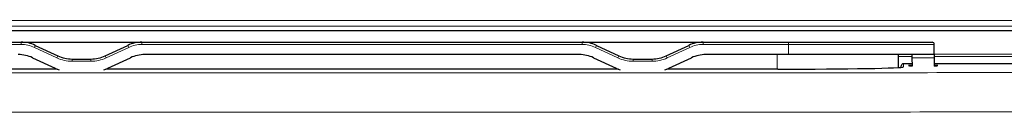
# Model space of a CAD drawing. Header units: millimetres. Extents: x 5 to 418, y 2 to 292.
# Tile 30 of 51: x 61.64 to 90.89, y 250.01 to 252.75. Entities that reach past the tile are written whole.
import ezdxf

# ---------------------------------------------------------------- set-up
doc = ezdxf.new("R2010")
doc.units = ezdxf.units.MM
doc.layers.add('SLD-0', color=7, linetype='Continuous')
doc.styles.add('SLDTEXTSTYLE0', font='TXT', dxfattribs={"width": 0.605})
doc.dimstyles.new('SLDDIMSTYLE0', dxfattribs={"dimtxt": 3.5, "dimasz": 3.302, "dimexe": 0, "dimexo": 0.0625, "dimgap": 0.875, "dimtad": 1, "dimlfac": 3, "dimrnd": 1e-09, "dimzin": 12, "dimdsep": 46, "dimtxsty": 'SLDTEXTSTYLE0', "dimsah": 1, "dimcen": 0.09, "dimadec": 0, "dimazin": 3, "dimtfac": 1, "dimtofl": 0, "dimtmove": 0, "dimatfit": 3, "dimfxl": 1, "dimfrac": 2, "dimtolj": 1, "dimtzin": 12, "dimarcsym": 0})

# ---------------------------------------------------------------- blocks, each defined once
blk = doc.blocks.new('_D')
at = {"layer": 'SLD-0', "color": 7}
for p, q in [((38.829, 251.085), (38.829, 268.08)), ((121.829, 251.085), (121.829, 268.08)), ((38.829, 267.08), (121.829, 267.08))]:
    blk.add_line(p, q, dxfattribs=at)
for points in [[(38.829, 267.08), (42.131, 266.572), (42.131, 267.588)], [(121.829, 267.08), (118.527, 267.588), (118.527, 266.572)]]:
    blk.add_solid(points, dxfattribs=at)
at = {"layer": 'SLD-0', "color": 7, "insert": (76.318, 271.592), "char_height": 3.5, "attachment_point": 1, "style": 'SLDTEXTSTYLE0'}
blk.add_mtext('249', dxfattribs=at)

msp = doc.modelspace()

# ---------------------------------------------------------------- linework, layer by layer
at = {"color": 7, "linetype": 'Continuous', "lineweight": 18}
for p, q in [((40.4955, 252.7316), (120.1621, 252.7316)), ((120.1621, 252.565), (40.4955, 252.565)), ((61.6828, 252.0183), (59.1455, 252.0183)), ((61.6828, 252.0183), (61.6828, 252.085)), ((62.0773, 251.9309), (62.1054, 251.9913)), ((62.7477, 251.6183), (62.0773, 251.9309)), ((64.8804, 251.9309), (64.21, 251.6183)), ((64.8522, 251.9913), (64.8804, 251.9309)), ((65.2748, 252.085), (65.2748, 252.0183)), ((78.3495, 252.0183), (65.2748, 252.0183)), ((78.3495, 252.085), (78.3495, 252.0183)), ((78.7721, 251.9913), (78.7439, 251.9309)), ((79.4143, 251.6183), (78.7439, 251.9309)), ((81.547, 251.9309), (80.8766, 251.6183)), ((81.5189, 251.9913), (81.547, 251.9309)), ((81.9415, 252.085), (81.9415, 252.0183)), ((84.4788, 252.0183), (81.9415, 252.0183)), ((84.4788, 252.085), (84.4788, 252.0183)), ((88.8121, 252.0183), (84.4788, 252.0183)), ((84.4788, 251.7183), (84.4788, 252.0183)), ((62.7758, 251.6787), (62.7477, 251.6183)), ((63.1985, 251.585), (63.1985, 251.5183)), ((63.7592, 251.585), (63.7592, 251.5183)), ((64.1818, 251.6787), (64.21, 251.6183)), ((79.4425, 251.6787), (79.4143, 251.6183)), ((79.8651, 251.585), (79.8651, 251.5183)), ((80.4258, 251.585), (80.4258, 251.5183)), ((80.8485, 251.6787), (80.8766, 251.6183)), ((84.1455, 251.2848), (84.1455, 251.7183)), ((88.1464, 251.6637), (87.7455, 251.6637)), ((88.1471, 251.6247), (88.8121, 251.6247)), ((88.8121, 251.7303), (114.761, 251.7303)), ((106.6424, 251.6637), (88.8121, 251.6637)), ((63.7592, 251.5183), (63.1985, 251.5183)), ((80.4258, 251.5183), (79.8651, 251.5183)), ((87.8946, 251.4449), (87.893, 251.3512))]:
    msp.add_line(p, q, dxfattribs=at)
at = {"color": 7, "linetype": 'Continuous', "lineweight": 25}
for p, q in [((119.7522, 252.4175), (40.9054, 252.4175)), ((59.1455, 252.085), (61.6828, 252.085)), ((61.6828, 252.085), (65.2748, 252.085)), ((62.1054, 251.9913), (62.7758, 251.6787)), ((64.1818, 251.6787), (64.8522, 251.9913)), ((65.2748, 252.085), (78.3495, 252.085)), ((78.3495, 252.085), (81.9415, 252.085)), ((78.7721, 251.9913), (79.4425, 251.6787)), ((80.8485, 251.6787), (81.5189, 251.9913)), ((81.9415, 252.085), (84.4788, 252.085)), ((84.4788, 252.085), (88.7455, 252.085)), ((88.8121, 251.7183), (88.8121, 252.0183)), ((62.0242, 251.6247), (62.6946, 251.312)), ((63.1985, 251.585), (63.7592, 251.585)), ((64.2631, 251.312), (64.9335, 251.6247)), ((78.2682, 251.7183), (65.3561, 251.7183)), ((78.6908, 251.6247), (79.3612, 251.312)), ((79.8651, 251.585), (80.4258, 251.585)), ((80.9297, 251.312), (81.6001, 251.6247)), ((84.4788, 251.7183), (82.0228, 251.7183)), ((88.8121, 251.7183), (84.4788, 251.7183)), ((87.7455, 251.3327), (87.7455, 251.7183)), ((88.1455, 251.7183), (88.1471, 251.6247)), ((88.1471, 251.6247), (88.1515, 251.3734)), ((88.8121, 251.7183), (88.8121, 251.6247)), ((88.8121, 251.6247), (88.8121, 251.3734)), ((62.7588, 251.2848), (59.4621, 251.2848)), ((79.4255, 251.2848), (64.1988, 251.2848)), ((84.1621, 251.2848), (80.8655, 251.2848)), ((87.8272, 251.3388), (87.8279, 251.3794)), ((88.1503, 251.4449), (87.8946, 251.4449)), ((106.4235, 251.4449), (88.8121, 251.4449))]:
    msp.add_line(p, q, dxfattribs=at)
for centre, radius, start, end in [((61.6828, 251.085), 1, 65, 90), ((65.2748, 251.085), 1, 90, 115), ((78.3495, 251.085), 1, 65, 90), ((81.9415, 251.085), 1, 90, 115), ((88.7455, 252.0183), 0.0667, 0, 90), ((61.6015, 250.7183), 1, 65, 90), ((63.1985, 252.585), 1, 245, 270), ((63.7592, 252.585), 1, 270, 295), ((65.3561, 250.7183), 1, 90, 115), ((78.2682, 250.7183), 1, 65, 90), ((79.8651, 252.585), 1, 245, 270), ((80.4258, 252.585), 1, 270, 295), ((82.0228, 250.7183), 1, 90, 115), ((63.1172, 252.2183), 1, 245, 252.406), ((63.8405, 252.2183), 1, 287.594, 295), ((79.7838, 252.2183), 1, 245, 252.406), ((80.5071, 252.2183), 1, 287.594, 295), ((87.8946, 251.3783), 0.0667, 89.9952, 178.99556)]:
    msp.add_arc(centre, radius, start, end, dxfattribs=at)
at = {"color": 7, "linetype": 'Continuous', "lineweight": 18}
for centre, radius, start, end in [((61.6828, 251.085), 0.9333, 65, 90), ((65.2748, 251.085), 0.9333, 90, 115), ((78.3495, 251.085), 0.9333, 65, 90), ((81.9415, 251.085), 0.9333, 90, 115), ((63.1985, 252.585), 1.0667, 245, 270), ((63.7592, 252.585), 1.0667, 270, 295), ((79.8651, 252.585), 1.0667, 245, 270), ((80.4258, 252.585), 1.0667, 270, 295), ((87.893, 251.2845), 0.0667, 89.99939, 119.79111)]:
    msp.add_arc(centre, radius, start, end, dxfattribs=at)
at = {"color": 7, "linetype": 'Continuous', "lineweight": 25}
for centre, major_axis, start_param, end_param in [((84.1621, 251.3512), (3.7308, 0), 4.712389, 6.2828745), ((88.4788, 251.3897), (0.4333, 0), 2.4282782, 3.8555286), ((88.4788, 251.3897), (0.4333, 0), 5.5900254, 6.9763452)]:
    msp.add_ellipse(centre, major_axis=major_axis, ratio=0.0178042, start_param=start_param, end_param=end_param, dxfattribs=at)
at = {"color": 7, "linetype": 'Continuous', "lineweight": 18}
for points, knots in [([(41.3681, 251.195), (45.3241, 251.1895), (52.08, 251.1801), (61.659, 251.1736), (70.0806, 251.1714), (78.5, 251.173), (85.6181, 251.1775), (89.9268, 251.182), (91.4348, 251.1835)], [0, 0, 0, 0, 0.2375027, 0.4056058, 0.5737089, 0.7416418, 0.9095746, 1, 1, 1, 1]), ([(91.5077, 250.0171), (89.9944, 250.0155), (85.6705, 250.011), (78.5275, 250.0066), (70.0786, 250.0049), (61.6274, 250.0071), (52.0148, 250.0136), (45.2351, 250.023), (41.2653, 250.0285)], [0, 0, 0, 0, 0.0904266, 0.258359, 0.4262915, 0.5943934, 0.7624952, 1, 1, 1, 1])]:
    msp.add_open_spline(points, degree=3, knots=knots, dxfattribs=at)

# ---------------------------------------------------------------- dimensions: what is measured, and where the dimension line sits
at = {"layer": 'SLD-0', "color": 7}
dim = msp.add_linear_dim(base=(121.8288, 267.0799), p1=(38.8288, 251.0853), p2=(121.8288, 251.0853), dimstyle='SLDDIMSTYLE0', dxfattribs=at)
dim.commit()
dim.dimension.update_dxf_attribs({"geometry": '_D', "text_midpoint": (80.3288, 267.0799), "dimtype": 160})

doc.saveas('drawing.dxf')
